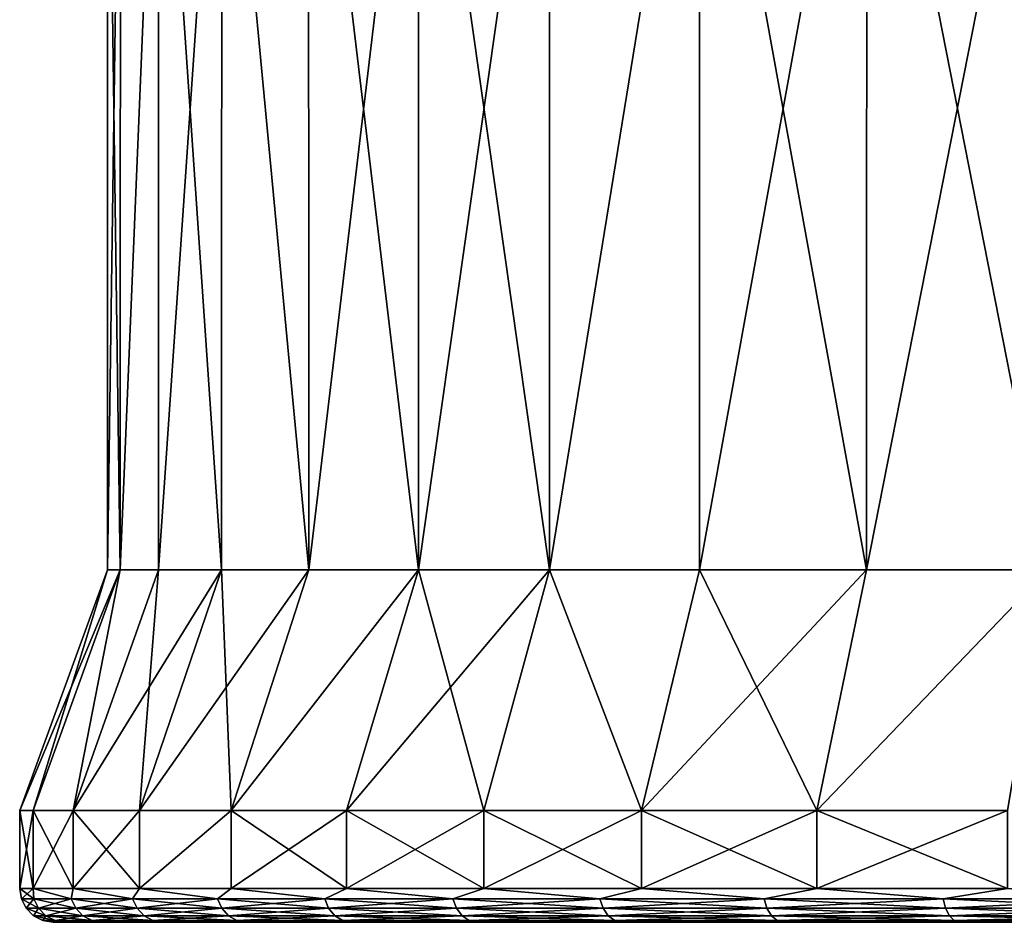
# Model space of a CAD drawing. Header units: metres. Extents: x -150 to 310, y -128 to 84.
# Tile 206 of 256: x 65.5 to 71.37, y 28.5 to 33.88. Entities that reach past the tile are written whole.
import ezdxf

# ---------------------------------------------------------------- set-up
doc = ezdxf.new("R2010")
doc.units = ezdxf.units.M
doc.layers.add('solid_26009703_SW0001', color=7, linetype='CONTINUOUS')

msp = doc.modelspace()

# ---------------------------------------------------------------- linework, layer by layer
at = {"layer": 'solid_26009703_SW0001'}
for points in [[(66.09993, 36.099998, -1.268385), (66.0989, 30.6, -1.262992), (66.022499, 30.6)], [(66.09993, 36.099998, -1.268385), (66.022499, 30.6), (66.022499, 36.099998)], [(66.0989, 30.6, 1.262992), (66.022499, 36.099998), (66.022499, 30.6)], [(66.09993, 36.099998, 1.268385), (66.022499, 36.099998), (66.0989, 30.6, 1.262992)], [(66.326736, 36.099998, -2.505994), (66.326973, 30.6, -2.507495), (66.0989, 30.6, -1.262992)], [(66.09993, 36.099998, -1.268385), (66.326736, 36.099998, -2.505994), (66.0989, 30.6, -1.262992)], [(66.326736, 36.099998, 2.505994), (66.0989, 30.6, 1.262992), (66.326973, 30.6, 2.507495)], [(66.326736, 36.099998, 2.505994), (66.09993, 36.099998, 1.268385), (66.0989, 30.6, 1.262992)], [(66.326736, 36.099998, -2.505994), (66.704155, 36.099998, -3.716635), (66.326973, 30.6, -2.507495)], [(66.326736, 36.099998, 2.505994), (66.326973, 30.6, 2.507495), (66.703354, 30.6, 3.715331)], [(66.704155, 36.099998, 3.716635), (66.326736, 36.099998, 2.505994), (66.703354, 30.6, 3.715331)], [(66.704155, 36.099998, -3.716635), (66.703354, 30.6, -3.715331), (66.326973, 30.6, -2.507495)], [(66.704155, 36.099998, -3.716635), (67.222595, 30.6, -4.869058), (66.703354, 30.6, -3.715331)], [(66.704155, 36.099998, 3.716635), (66.703354, 30.6, 3.715331), (67.222595, 30.6, 4.869058)], [(66.704155, 36.099998, -3.716635), (67.222321, 36.099998, -4.86781), (67.222595, 30.6, -4.869058)], [(67.222321, 36.099998, 4.86781), (66.704155, 36.099998, 3.716635), (67.222595, 30.6, 4.869058)], [(67.222321, 36.099998, -4.86781), (67.877968, 36.099998, -5.952891), (67.222595, 30.6, -4.869058)], [(67.222321, 36.099998, 4.86781), (67.222595, 30.6, 4.869058), (67.877197, 30.6, 5.951912)], [(67.877968, 36.099998, 5.952891), (67.222321, 36.099998, 4.86781), (67.877197, 30.6, 5.951912)], [(67.877968, 36.099998, -5.952891), (67.877197, 30.6, -5.951912), (67.222595, 30.6, -4.869058)], [(68.657623, 36.099998, -6.947329), (68.657524, 30.6, -6.947922), (67.877197, 30.6, -5.951912)], [(67.877968, 36.099998, -5.952891), (68.657623, 36.099998, -6.947329), (67.877197, 30.6, -5.951912)], [(67.877968, 36.099998, 5.952891), (67.877197, 30.6, 5.951912), (68.657524, 30.6, 6.947922)], [(68.657623, 36.099998, 6.947329), (67.877968, 36.099998, 5.952891), (68.657524, 30.6, 6.947922)], [(69.551727, 36.099998, -7.842151), (69.552177, 30.6, -7.842559), (68.657524, 30.6, -6.947922)], [(68.657623, 36.099998, -6.947329), (69.551727, 36.099998, -7.842151), (68.657524, 30.6, -6.947922)], [(69.551727, 36.099998, 7.842151), (68.657524, 30.6, 6.947922), (69.552177, 30.6, 7.842559)], [(69.551727, 36.099998, 7.842151), (68.657623, 36.099998, 6.947329), (68.657524, 30.6, 6.947922)], [(69.551727, 36.099998, -7.842151), (70.549065, 36.099998, -8.622966), (69.552177, 30.6, -7.842559)], [(69.551727, 36.099998, 7.842151), (69.552177, 30.6, 7.842559), (70.548096, 30.6, 8.622808)], [(70.549065, 36.099998, 8.622966), (69.551727, 36.099998, 7.842151), (70.548096, 30.6, 8.622808)], [(70.549065, 36.099998, -8.622966), (70.548096, 30.6, -8.622808), (69.552177, 30.6, -7.842559)], [(71.629585, 36.099998, -9.276491), (71.630775, 30.6, -9.277318), (70.548096, 30.6, -8.622808)], [(70.549065, 36.099998, -8.622966), (71.629585, 36.099998, -9.276491), (70.548096, 30.6, -8.622808)], [(70.549065, 36.099998, 8.622966), (70.548096, 30.6, 8.622808), (71.630775, 30.6, 9.277318)], [(71.629585, 36.099998, 9.276491), (70.549065, 36.099998, 8.622966), (71.630775, 30.6, 9.277318)], [(66.0989, 30.6, -1.262992), (65.580208, 29.164444, -1.325927), (65.5, 29.164444)], [(66.022499, 30.6), (65.5, 29.164444), (65.580208, 29.164444, 1.325927)], [(66.022499, 30.6), (66.0989, 30.6, -1.262992), (65.5, 29.164444)], [(66.0989, 30.6, -1.262992), (65.819641, 29.164444, -2.632482), (65.580208, 29.164444, -1.325927)], [(66.0989, 30.6, 1.262992), (65.580208, 29.164444, 1.325927), (65.819641, 29.164444, 2.632482)], [(66.0989, 30.6, 1.262992), (66.022499, 30.6), (65.580208, 29.164444, 1.325927)], [(66.703354, 30.6, -3.715331), (66.214806, 29.164444, -3.900604), (65.819641, 29.164444, -2.632482)], [(66.326973, 30.6, -2.507495), (66.703354, 30.6, -3.715331), (65.819641, 29.164444, -2.632482)], [(66.0989, 30.6, -1.262992), (66.326973, 30.6, -2.507495), (65.819641, 29.164444, -2.632482)], [(66.326973, 30.6, 2.507495), (65.819641, 29.164444, 2.632482), (66.214806, 29.164444, 3.900604)], [(66.326973, 30.6, 2.507495), (66.0989, 30.6, 1.262992), (65.819641, 29.164444, 2.632482)], [(67.222595, 30.6, -4.869058), (66.759972, 29.164444, -5.111927), (66.214806, 29.164444, -3.900604)], [(66.703354, 30.6, -3.715331), (67.222595, 30.6, -4.869058), (66.214806, 29.164444, -3.900604)], [(66.703354, 30.6, 3.715331), (66.214806, 29.164444, 3.900604), (66.759972, 29.164444, 5.111927)], [(66.703354, 30.6, 3.715331), (66.326973, 30.6, 2.507495), (66.214806, 29.164444, 3.900604)], [(67.222595, 30.6, 4.869058), (66.703354, 30.6, 3.715331), (66.759972, 29.164444, 5.111927)], [(67.877197, 30.6, -5.951912), (67.447205, 29.164444, -6.248756), (66.759972, 29.164444, -5.111927)], [(67.222595, 30.6, -4.869058), (67.877197, 30.6, -5.951912), (66.759972, 29.164444, -5.111927)], [(67.877197, 30.6, 5.951912), (66.759972, 29.164444, 5.111927), (67.447205, 29.164444, 6.248756)], [(67.877197, 30.6, 5.951912), (67.222595, 30.6, 4.869058), (66.759972, 29.164444, 5.111927)], [(68.657524, 30.6, -6.947922), (68.266373, 29.164444, -7.294337), (67.447205, 29.164444, -6.248756)], [(67.877197, 30.6, -5.951912), (68.657524, 30.6, -6.947922), (67.447205, 29.164444, -6.248756)], [(67.877197, 30.6, 5.951912), (67.447205, 29.164444, 6.248756), (68.266373, 29.164444, 7.294337)], [(68.657524, 30.6, 6.947922), (67.877197, 30.6, 5.951912), (68.266373, 29.164444, 7.294337)], [(68.657524, 30.6, -6.947922), (69.205574, 29.164444, -8.233554), (68.266373, 29.164444, -7.294337)], [(68.657524, 30.6, 6.947922), (68.266373, 29.164444, 7.294337), (69.205574, 29.164444, 8.233554)], [(68.657524, 30.6, -6.947922), (69.552177, 30.6, -7.842559), (69.205574, 29.164444, -8.233554)], [(69.552177, 30.6, 7.842559), (68.657524, 30.6, 6.947922), (69.205574, 29.164444, 8.233554)], [(70.548096, 30.6, -8.622808), (70.251312, 29.164444, -9.052838), (69.205574, 29.164444, -8.233554)], [(69.552177, 30.6, -7.842559), (70.548096, 30.6, -8.622808), (69.205574, 29.164444, -8.233554)], [(69.552177, 30.6, 7.842559), (69.205574, 29.164444, 8.233554), (70.251312, 29.164444, 9.052838)], [(70.548096, 30.6, 8.622808), (69.552177, 30.6, 7.842559), (70.251312, 29.164444, 9.052838)], [(71.630775, 30.6, -9.277318), (71.388107, 29.164444, -9.740047), (70.251312, 29.164444, -9.052838)], [(70.548096, 30.6, -8.622808), (71.630775, 30.6, -9.277318), (70.251312, 29.164444, -9.052838)], [(71.630775, 30.6, 9.277318), (70.251312, 29.164444, 9.052838), (71.388107, 29.164444, 9.740047)], [(71.630775, 30.6, 9.277318), (70.548096, 30.6, 8.622808), (70.251312, 29.164444, 9.052838)], [(65.5, 28.700001), (65.5, 29.164444), (65.580208, 29.164444, -1.325927)], [(65.5802, 28.700001, -1.325902), (65.5, 28.700001), (65.580208, 29.164444, -1.325927)], [(65.5802, 28.700001, 1.325902), (65.5, 29.164444), (65.5, 28.700001)], [(65.5802, 28.700001, 1.325902), (65.580208, 29.164444, 1.325927), (65.5, 29.164444)], [(65.5802, 28.700001, -1.325902), (65.580208, 29.164444, -1.325927), (65.819641, 29.164444, -2.632482)], [(65.819641, 28.700001, -2.632471), (65.5802, 28.700001, -1.325902), (65.819641, 29.164444, -2.632482)], [(65.5802, 28.700001, 1.325902), (65.819641, 28.700001, 2.632471), (65.580208, 29.164444, 1.325927)], [(65.819641, 28.700001, 2.632471), (65.819641, 29.164444, 2.632482), (65.580208, 29.164444, 1.325927)], [(65.819641, 28.700001, -2.632471), (65.819641, 29.164444, -2.632482), (66.214806, 29.164444, -3.900604)], [(66.214821, 28.700001, -3.900656), (65.819641, 28.700001, -2.632471), (66.214806, 29.164444, -3.900604)], [(66.214821, 28.700001, 3.900656), (66.214806, 29.164444, 3.900604), (65.819641, 29.164444, 2.632482)], [(65.819641, 28.700001, 2.632471), (66.214821, 28.700001, 3.900656), (65.819641, 29.164444, 2.632482)], [(66.214821, 28.700001, -3.900656), (66.214806, 29.164444, -3.900604), (66.759972, 29.164444, -5.111927)], [(66.214821, 28.700001, 3.900656), (66.759972, 29.164444, 5.111927), (66.214806, 29.164444, 3.900604)], [(66.759987, 28.700001, -5.111957), (66.214821, 28.700001, -3.900656), (66.759972, 29.164444, -5.111927)], [(66.214821, 28.700001, 3.900656), (66.759987, 28.700001, 5.111957), (66.759972, 29.164444, 5.111927)], [(66.759987, 28.700001, -5.111957), (66.759972, 29.164444, -5.111927), (67.447205, 29.164444, -6.248756)], [(67.447182, 28.700001, 6.248713), (67.447205, 29.164444, 6.248756), (66.759972, 29.164444, 5.111927)], [(66.759987, 28.700001, 5.111957), (67.447182, 28.700001, 6.248713), (66.759972, 29.164444, 5.111927)], [(67.447182, 28.700001, -6.248713), (66.759987, 28.700001, -5.111957), (67.447205, 29.164444, -6.248756)], [(67.447182, 28.700001, -6.248713), (67.447205, 29.164444, -6.248756), (68.266373, 29.164444, -7.294337)], [(68.26638, 28.700001, -7.29435), (67.447182, 28.700001, -6.248713), (68.266373, 29.164444, -7.294337)], [(67.447182, 28.700001, 6.248713), (68.26638, 28.700001, 7.29435), (67.447205, 29.164444, 6.248756)], [(68.26638, 28.700001, 7.29435), (68.266373, 29.164444, 7.294337), (67.447205, 29.164444, 6.248756)], [(68.26638, 28.700001, -7.29435), (68.266373, 29.164444, -7.294337), (69.205574, 29.164444, -8.233554)], [(69.20565, 28.700001, 8.233619), (69.205574, 29.164444, 8.233554), (68.266373, 29.164444, 7.294337)], [(68.26638, 28.700001, 7.29435), (69.20565, 28.700001, 8.233619), (68.266373, 29.164444, 7.294337)], [(69.20565, 28.700001, -8.233619), (68.26638, 28.700001, -7.29435), (69.205574, 29.164444, -8.233554)], [(69.20565, 28.700001, -8.233619), (69.205574, 29.164444, -8.233554), (70.251312, 29.164444, -9.052838)], [(70.251289, 28.700001, 9.052823), (70.251312, 29.164444, 9.052838), (69.205574, 29.164444, 8.233554)], [(69.20565, 28.700001, 8.233619), (70.251289, 28.700001, 9.052823), (69.205574, 29.164444, 8.233554)], [(70.251289, 28.700001, -9.052823), (69.20565, 28.700001, -8.233619), (70.251312, 29.164444, -9.052838)], [(70.251289, 28.700001, -9.052823), (70.251312, 29.164444, -9.052838), (71.388107, 29.164444, -9.740047)], [(71.388046, 28.700001, -9.740017), (70.251289, 28.700001, -9.052823), (71.388107, 29.164444, -9.740047)], [(70.251289, 28.700001, 9.052823), (71.388046, 28.700001, 9.740017), (70.251312, 29.164444, 9.052838)], [(71.388046, 28.700001, 9.740017), (71.388107, 29.164444, 9.740047), (70.251312, 29.164444, 9.052838)], [(65.509789, 28.638197), (65.5, 28.700001), (65.5802, 28.700001, -1.325902)], [(65.584099, 28.638197, 1.275886), (65.5802, 28.700001, 1.325902), (65.5, 28.700001)], [(65.584099, 28.638197, 1.275886), (65.5, 28.700001), (65.509789, 28.638197)], [(65.584099, 28.638197, -1.275886), (65.509789, 28.638197), (65.5802, 28.700001, -1.325902)], [(65.80603, 28.638197, -2.534517), (65.5802, 28.700001, -1.325902), (65.819641, 28.700001, -2.632471)], [(65.80603, 28.638197, -2.534517), (65.584099, 28.638197, -1.275886), (65.5802, 28.700001, -1.325902)], [(65.80603, 28.638197, 2.534517), (65.819641, 28.700001, 2.632471), (65.5802, 28.700001, 1.325902)], [(65.584099, 28.638197, 1.275886), (65.80603, 28.638197, 2.534517), (65.5802, 28.700001, 1.325902)], [(66.172577, 28.638197, -3.758874), (65.80603, 28.638197, -2.534517), (65.819641, 28.700001, -2.632471)], [(65.80603, 28.638197, 2.534517), (66.172577, 28.638197, 3.758874), (65.819641, 28.700001, 2.632471)], [(66.172577, 28.638197, -3.758874), (65.819641, 28.700001, -2.632471), (66.214821, 28.700001, -3.900656)], [(66.172577, 28.638197, 3.758874), (66.214821, 28.700001, 3.900656), (65.819641, 28.700001, 2.632471)], [(66.678787, 28.638197, -4.932398), (66.172577, 28.638197, -3.758874), (66.214821, 28.700001, -3.900656)], [(66.172577, 28.638197, 3.758874), (66.678787, 28.638197, 4.932398), (66.214821, 28.700001, 3.900656)], [(66.678787, 28.638197, -4.932398), (66.214821, 28.700001, -3.900656), (66.759987, 28.700001, -5.111957)], [(66.678787, 28.638197, 4.932398), (66.759987, 28.700001, 5.111957), (66.214821, 28.700001, 3.900656)], [(67.31781, 28.638197, -6.03922), (66.678787, 28.638197, -4.932398), (66.759987, 28.700001, -5.111957)], [(66.678787, 28.638197, 4.932398), (67.31781, 28.638197, 6.03922), (66.759987, 28.700001, 5.111957)], [(67.31781, 28.638197, -6.03922), (66.759987, 28.700001, -5.111957), (67.447182, 28.700001, -6.248713)], [(67.31781, 28.638197, 6.03922), (67.447182, 28.700001, 6.248713), (66.759987, 28.700001, 5.111957)], [(68.081009, 28.638197, -7.064372), (67.31781, 28.638197, -6.03922), (67.447182, 28.700001, -6.248713)], [(67.31781, 28.638197, 6.03922), (68.081009, 28.638197, 7.064372), (67.447182, 28.700001, 6.248713)], [(68.081009, 28.638197, -7.064372), (67.447182, 28.700001, -6.248713), (68.26638, 28.700001, -7.29435)], [(68.081009, 28.638197, 7.064372), (68.26638, 28.700001, 7.29435), (67.447182, 28.700001, 6.248713)], [(68.958061, 28.638197, -7.99399), (68.081009, 28.638197, -7.064372), (68.26638, 28.700001, -7.29435)], [(68.081009, 28.638197, 7.064372), (68.958061, 28.638197, 7.99399), (68.26638, 28.700001, 7.29435)], [(68.958061, 28.638197, -7.99399), (68.26638, 28.700001, -7.29435), (69.20565, 28.700001, -8.233619)], [(68.958061, 28.638197, 7.99399), (69.20565, 28.700001, 8.233619), (68.26638, 28.700001, 7.29435)], [(69.937103, 28.638197, -8.815503), (68.958061, 28.638197, -7.99399), (69.20565, 28.700001, -8.233619)], [(68.958061, 28.638197, 7.99399), (69.937103, 28.638197, 8.815503), (69.20565, 28.700001, 8.233619)], [(69.937103, 28.638197, -8.815503), (69.20565, 28.700001, -8.233619), (70.251289, 28.700001, -9.052823)], [(69.937103, 28.638197, 8.815503), (70.251289, 28.700001, 9.052823), (69.20565, 28.700001, 8.233619)], [(71.004898, 28.638197, -9.517802), (69.937103, 28.638197, -8.815503), (70.251289, 28.700001, -9.052823)], [(69.937103, 28.638197, 8.815503), (71.004898, 28.638197, 9.517802), (70.251289, 28.700001, 9.052823)], [(71.004898, 28.638197, -9.517802), (70.251289, 28.700001, -9.052823), (71.388046, 28.700001, -9.740017)], [(71.004898, 28.638197, 9.517802), (71.388046, 28.700001, 9.740017), (70.251289, 28.700001, 9.052823)], [(72.147003, 28.638197, -10.091389), (71.004898, 28.638197, -9.517802), (71.388046, 28.700001, -9.740017)], [(71.004898, 28.638197, 9.517802), (72.147003, 28.638197, 10.091389), (71.388046, 28.700001, 9.740017)], [(65.538231, 28.582392), (65.509789, 28.638197), (65.584099, 28.638197, -1.275886)], [(65.61235, 28.582392, 1.272583), (65.509789, 28.638197), (65.538231, 28.582392)], [(65.61235, 28.582392, 1.272583), (65.584099, 28.638197, 1.275886), (65.509789, 28.638197)], [(65.61235, 28.582392, -1.272583), (65.538231, 28.582392), (65.584099, 28.638197, -1.275886)], [(65.582542, 28.538122), (65.538231, 28.582392), (65.61235, 28.582392, -1.272583)], [(65.656364, 28.538122, 1.267439), (65.538231, 28.582392), (65.582542, 28.538122)], [(65.656364, 28.538122, 1.267439), (65.61235, 28.582392, 1.272583), (65.538231, 28.582392)], [(65.656364, 28.538122, -1.267439), (65.582542, 28.538122), (65.61235, 28.582392, -1.272583)], [(65.61235, 28.582392, -1.272583), (65.584099, 28.638197, -1.275886), (65.80603, 28.638197, -2.534517)], [(65.83371, 28.582392, 2.527957), (65.80603, 28.638197, 2.534517), (65.584099, 28.638197, 1.275886)], [(65.61235, 28.582392, 1.272583), (65.83371, 28.582392, 2.527957), (65.584099, 28.638197, 1.275886)], [(65.83371, 28.582392, -2.527957), (65.61235, 28.582392, -1.272583), (65.80603, 28.638197, -2.534517)], [(65.656364, 28.538122, -1.267439), (65.61235, 28.582392, -1.272583), (65.83371, 28.582392, -2.527957)], [(65.876823, 28.538122, 2.517739), (65.83371, 28.582392, 2.527957), (65.61235, 28.582392, 1.272583)], [(65.656364, 28.538122, 1.267439), (65.876823, 28.538122, 2.517739), (65.61235, 28.582392, 1.272583)], [(65.876823, 28.538122, -2.517739), (65.656364, 28.538122, -1.267439), (65.83371, 28.582392, -2.527957)], [(65.83371, 28.582392, -2.527957), (65.80603, 28.638197, -2.534517), (66.172577, 28.638197, -3.758874)], [(66.19931, 28.582392, 3.749145), (66.172577, 28.638197, 3.758874), (65.80603, 28.638197, 2.534517)], [(65.83371, 28.582392, 2.527957), (66.19931, 28.582392, 3.749145), (65.80603, 28.638197, 2.534517)], [(66.19931, 28.582392, -3.749145), (65.83371, 28.582392, -2.527957), (66.172577, 28.638197, -3.758874)], [(65.876823, 28.538122, -2.517739), (65.83371, 28.582392, -2.527957), (66.19931, 28.582392, -3.749145)], [(66.240952, 28.538122, 3.73399), (66.19931, 28.582392, 3.749145), (65.83371, 28.582392, 2.527957)], [(65.876823, 28.538122, 2.517739), (66.240952, 28.538122, 3.73399), (65.83371, 28.582392, 2.527957)], [(66.240952, 28.538122, -3.73399), (65.876823, 28.538122, -2.517739), (66.19931, 28.582392, -3.749145)], [(66.19931, 28.582392, -3.749145), (66.172577, 28.638197, -3.758874), (66.678787, 28.638197, -4.932398)], [(66.704208, 28.582392, 4.919632), (66.678787, 28.638197, 4.932398), (66.172577, 28.638197, 3.758874)], [(66.19931, 28.582392, 3.749145), (66.704208, 28.582392, 4.919632), (66.172577, 28.638197, 3.758874)], [(66.704208, 28.582392, -4.919632), (66.19931, 28.582392, -3.749145), (66.678787, 28.638197, -4.932398)], [(66.240952, 28.538122, -3.73399), (66.19931, 28.582392, -3.749145), (66.704208, 28.582392, -4.919632)], [(66.743805, 28.538122, 4.899745), (66.704208, 28.582392, 4.919632), (66.19931, 28.582392, 3.749145)], [(66.240952, 28.538122, 3.73399), (66.743805, 28.538122, 4.899745), (66.19931, 28.582392, 3.749145)], [(66.743805, 28.538122, -4.899745), (66.240952, 28.538122, -3.73399), (66.704208, 28.582392, -4.919632)], [(66.704208, 28.582392, -4.919632), (66.678787, 28.638197, -4.932398), (67.31781, 28.638197, -6.03922)], [(67.341576, 28.582392, 6.023589), (67.31781, 28.638197, 6.03922), (66.678787, 28.638197, 4.932398)], [(66.704208, 28.582392, 4.919632), (67.341576, 28.582392, 6.023589), (66.678787, 28.638197, 4.932398)], [(67.341576, 28.582392, -6.023589), (66.704208, 28.582392, -4.919632), (67.31781, 28.638197, -6.03922)], [(66.743805, 28.538122, -4.899745), (66.704208, 28.582392, -4.919632), (67.341576, 28.582392, -6.023589)], [(67.378601, 28.538122, 5.99924), (67.341576, 28.582392, 6.023589), (66.704208, 28.582392, 4.919632)], [(66.743805, 28.538122, 4.899745), (67.378601, 28.538122, 5.99924), (66.704208, 28.582392, 4.919632)], [(67.378601, 28.538122, -5.99924), (66.743805, 28.538122, -4.899745), (67.341576, 28.582392, -6.023589)], [(67.341576, 28.582392, -6.023589), (67.31781, 28.638197, -6.03922), (68.081009, 28.638197, -7.064372)], [(68.102798, 28.582392, 7.046088), (68.081009, 28.638197, 7.064372), (67.31781, 28.638197, 6.03922)], [(67.341576, 28.582392, 6.023589), (68.102798, 28.582392, 7.046088), (67.31781, 28.638197, 6.03922)], [(68.102798, 28.582392, -7.046088), (67.341576, 28.582392, -6.023589), (68.081009, 28.638197, -7.064372)], [(67.378601, 28.538122, -5.99924), (67.341576, 28.582392, -6.023589), (68.102798, 28.582392, -7.046088)], [(68.136742, 28.538122, 7.017605), (68.102798, 28.582392, 7.046088), (67.341576, 28.582392, 6.023589)], [(67.378601, 28.538122, 5.99924), (68.136742, 28.538122, 7.017605), (67.341576, 28.582392, 6.023589)], [(68.136742, 28.538122, -7.017605), (67.378601, 28.538122, -5.99924), (68.102798, 28.582392, -7.046088)], [(68.102798, 28.582392, -7.046088), (68.081009, 28.638197, -7.064372), (68.958061, 28.638197, -7.99399)], [(68.977577, 28.582392, 7.9733), (68.958061, 28.638197, 7.99399), (68.081009, 28.638197, 7.064372)], [(68.102798, 28.582392, 7.046088), (68.977577, 28.582392, 7.9733), (68.081009, 28.638197, 7.064372)], [(68.977577, 28.582392, -7.9733), (68.102798, 28.582392, -7.046088), (68.958061, 28.638197, -7.99399)], [(68.136742, 28.538122, -7.017605), (68.102798, 28.582392, -7.046088), (68.977577, 28.582392, -7.9733)], [(69.007988, 28.538122, 7.941069), (68.977577, 28.582392, 7.9733), (68.102798, 28.582392, 7.046088)], [(68.136742, 28.538122, 7.017605), (69.007988, 28.538122, 7.941069), (68.102798, 28.582392, 7.046088)], [(69.007988, 28.538122, -7.941069), (68.136742, 28.538122, -7.017605), (68.977577, 28.582392, -7.9733)], [(68.977577, 28.582392, -7.9733), (68.958061, 28.638197, -7.99399), (69.937103, 28.638197, -8.815503)], [(69.954086, 28.582392, 8.792687), (69.937103, 28.638197, 8.815503), (68.958061, 28.638197, 7.99399)], [(68.977577, 28.582392, 7.9733), (69.954086, 28.582392, 8.792687), (68.958061, 28.638197, 7.99399)], [(69.954086, 28.582392, -8.792687), (68.977577, 28.582392, -7.9733), (69.937103, 28.638197, -8.815503)], [(69.007988, 28.538122, -7.941069), (68.977577, 28.582392, -7.9733), (69.954086, 28.582392, -8.792687)], [(69.980545, 28.538122, 8.757144), (69.954086, 28.582392, 8.792687), (68.977577, 28.582392, 7.9733)], [(69.007988, 28.538122, 7.941069), (69.980545, 28.538122, 8.757144), (68.977577, 28.582392, 7.9733)], [(69.980545, 28.538122, -8.757144), (69.007988, 28.538122, -7.941069), (69.954086, 28.582392, -8.792687)], [(69.954086, 28.582392, -8.792687), (69.937103, 28.638197, -8.815503), (71.004898, 28.638197, -9.517802)], [(71.019119, 28.582392, 9.493168), (71.004898, 28.638197, 9.517802), (69.937103, 28.638197, 8.815503)], [(69.954086, 28.582392, 8.792687), (71.019119, 28.582392, 9.493168), (69.937103, 28.638197, 8.815503)], [(71.019119, 28.582392, -9.493168), (69.954086, 28.582392, -8.792687), (71.004898, 28.638197, -9.517802)], [(69.980545, 28.538122, -8.757144), (69.954086, 28.582392, -8.792687), (71.019119, 28.582392, -9.493168)], [(71.041275, 28.538122, 9.454794), (71.019119, 28.582392, 9.493168), (69.954086, 28.582392, 8.792687)], [(69.980545, 28.538122, 8.757144), (71.041275, 28.538122, 9.454794), (69.954086, 28.582392, 8.792687)], [(71.041275, 28.538122, -9.454794), (69.980545, 28.538122, -8.757144), (71.019119, 28.582392, -9.493168)], [(71.019119, 28.582392, -9.493168), (71.004898, 28.638197, -9.517802), (72.147003, 28.638197, -10.091389)], [(72.158264, 28.582392, 10.06527), (72.147003, 28.638197, 10.091389), (71.004898, 28.638197, 9.517802)], [(71.019119, 28.582392, 9.493168), (72.158264, 28.582392, 10.06527), (71.004898, 28.638197, 9.517802)], [(72.158264, 28.582392, -10.06527), (71.019119, 28.582392, -9.493168), (72.147003, 28.638197, -10.091389)], [(71.041275, 28.538122, -9.454794), (71.019119, 28.582392, -9.493168), (72.158264, 28.582392, -10.06527)], [(72.175819, 28.538122, 10.024584), (72.158264, 28.582392, 10.06527), (71.019119, 28.582392, 9.493168)], [(71.041275, 28.538122, 9.454794), (72.175819, 28.538122, 10.024584), (71.019119, 28.582392, 9.493168)], [(72.175819, 28.538122, -10.024584), (71.041275, 28.538122, -9.454794), (72.158264, 28.582392, -10.06527)], [(65.656364, 28.538122, -1.267439), (65.638374, 28.509731), (65.582542, 28.538122)], [(65.711815, 28.509731, 1.260958), (65.582542, 28.538122), (65.638374, 28.509731)], [(65.656364, 28.538122, 1.267439), (65.582542, 28.538122), (65.711815, 28.509731, 1.260958)], [(65.656364, 28.538122, -1.267439), (65.711815, 28.509731, -1.260958), (65.638374, 28.509731)], [(65.876823, 28.538122, -2.517739), (65.711815, 28.509731, -1.260958), (65.656364, 28.538122, -1.267439)], [(65.656364, 28.538122, 1.267439), (65.711815, 28.509731, 1.260958), (65.931152, 28.509731, 2.504863)], [(65.656364, 28.538122, 1.267439), (65.931152, 28.509731, 2.504863), (65.876823, 28.538122, 2.517739)], [(65.876823, 28.538122, -2.517739), (65.931152, 28.509731, -2.504863), (65.711815, 28.509731, -1.260958)], [(66.240952, 28.538122, -3.73399), (65.931152, 28.509731, -2.504863), (65.876823, 28.538122, -2.517739)], [(65.876823, 28.538122, 2.517739), (65.931152, 28.509731, 2.504863), (66.293411, 28.509731, 3.714894)], [(65.876823, 28.538122, 2.517739), (66.293411, 28.509731, 3.714894), (66.240952, 28.538122, 3.73399)], [(66.240952, 28.538122, -3.73399), (66.293411, 28.509731, -3.714894), (65.931152, 28.509731, -2.504863)], [(66.743805, 28.538122, -4.899745), (66.293411, 28.509731, -3.714894), (66.240952, 28.538122, -3.73399)], [(66.240952, 28.538122, 3.73399), (66.293411, 28.509731, 3.714894), (66.793701, 28.509731, 4.874688)], [(66.240952, 28.538122, 3.73399), (66.793701, 28.509731, 4.874688), (66.743805, 28.538122, 4.899745)], [(66.743805, 28.538122, -4.899745), (66.793701, 28.509731, -4.874688), (66.293411, 28.509731, -3.714894)], [(67.378601, 28.538122, -5.99924), (66.793701, 28.509731, -4.874688), (66.743805, 28.538122, -4.899745)], [(66.743805, 28.538122, 4.899745), (66.793701, 28.509731, 4.874688), (67.425247, 28.509731, 5.96856)], [(66.743805, 28.538122, 4.899745), (67.425247, 28.509731, 5.96856), (67.378601, 28.538122, 5.99924)], [(67.378601, 28.538122, -5.99924), (67.425247, 28.509731, -5.96856), (66.793701, 28.509731, -4.874688)], [(68.136742, 28.538122, -7.017605), (67.425247, 28.509731, -5.96856), (67.378601, 28.538122, -5.99924)], [(67.378601, 28.538122, 5.99924), (67.425247, 28.509731, 5.96856), (68.179512, 28.509731, 6.981718)], [(67.378601, 28.538122, 5.99924), (68.179512, 28.509731, 6.981718), (68.136742, 28.538122, 7.017605)], [(68.136742, 28.538122, -7.017605), (68.179512, 28.509731, -6.981718), (67.425247, 28.509731, -5.96856)], [(69.007988, 28.538122, -7.941069), (68.179512, 28.509731, -6.981718), (68.136742, 28.538122, -7.017605)], [(68.136742, 28.538122, 7.017605), (68.179512, 28.509731, 6.981718), (69.046303, 28.509731, 7.900459)], [(68.136742, 28.538122, 7.017605), (69.046303, 28.509731, 7.900459), (69.007988, 28.538122, 7.941069)], [(69.007988, 28.538122, -7.941069), (69.046303, 28.509731, -7.900459), (68.179512, 28.509731, -6.981718)], [(69.980545, 28.538122, -8.757144), (69.046303, 28.509731, -7.900459), (69.007988, 28.538122, -7.941069)], [(69.007988, 28.538122, 7.941069), (69.046303, 28.509731, 7.900459), (70.013885, 28.509731, 8.71236)], [(69.007988, 28.538122, 7.941069), (70.013885, 28.509731, 8.71236), (69.980545, 28.538122, 8.757144)], [(69.980545, 28.538122, -8.757144), (70.013885, 28.509731, -8.71236), (69.046303, 28.509731, -7.900459)], [(71.041275, 28.538122, -9.454794), (70.013885, 28.509731, -8.71236), (69.980545, 28.538122, -8.757144)], [(69.980545, 28.538122, 8.757144), (70.013885, 28.509731, 8.71236), (71.069191, 28.509731, 9.406443)], [(69.980545, 28.538122, 8.757144), (71.069191, 28.509731, 9.406443), (71.041275, 28.538122, 9.454794)], [(71.041275, 28.538122, -9.454794), (71.069191, 28.509731, -9.406443), (70.013885, 28.509731, -8.71236)], [(72.175819, 28.538122, -10.024584), (71.069191, 28.509731, -9.406443), (71.041275, 28.538122, -9.454794)], [(71.041275, 28.538122, 9.454794), (71.069191, 28.509731, 9.406443), (72.197929, 28.509731, 9.973318)], [(71.041275, 28.538122, 9.454794), (72.197929, 28.509731, 9.973318), (72.175819, 28.538122, 10.024584)], [(72.175819, 28.538122, -10.024584), (72.197929, 28.509731, -9.973318), (71.069191, 28.509731, -9.406443)], [(65.638374, 28.509731), (65.699997, 28.5), (65.779808, 28.5, 1.307427)], [(65.638374, 28.509731), (65.711815, 28.509731, -1.260958), (65.699997, 28.5)], [(65.711815, 28.509731, 1.260958), (65.638374, 28.509731), (65.779808, 28.5, 1.307427)], [(65.711815, 28.509731, -1.260958), (65.779808, 28.5, -1.307427), (65.699997, 28.5)], [(65.931152, 28.509731, 2.504863), (65.711815, 28.509731, 1.260958), (65.779808, 28.5, 1.307427)], [(65.711815, 28.509731, -1.260958), (65.931152, 28.509731, -2.504863), (65.779808, 28.5, -1.307427)], [(65.931152, 28.509731, 2.504863), (65.779808, 28.5, 1.307427), (66.013596, 28.5, 2.583129)], [(65.931152, 28.509731, -2.504863), (66.013596, 28.5, -2.583129), (65.779808, 28.5, -1.307427)], [(66.293411, 28.509731, 3.714894), (65.931152, 28.509731, 2.504863), (66.013596, 28.5, 2.583129)], [(65.931152, 28.509731, -2.504863), (66.293411, 28.509731, -3.714894), (66.013596, 28.5, -2.583129)], [(66.293411, 28.509731, 3.714894), (66.013596, 28.5, 2.583129), (66.402641, 28.5, 3.831034)], [(66.293411, 28.509731, -3.714894), (66.402641, 28.5, -3.831034), (66.013596, 28.5, -2.583129)], [(66.793701, 28.509731, 4.874688), (66.293411, 28.509731, 3.714894), (66.402641, 28.5, 3.831034)], [(66.293411, 28.509731, -3.714894), (66.793701, 28.509731, -4.874688), (66.402641, 28.5, -3.831034)], [(66.793701, 28.509731, 4.874688), (66.402641, 28.5, 3.831034), (66.936752, 28.5, 5.017643)], [(66.793701, 28.509731, -4.874688), (66.936752, 28.5, -5.017643), (66.402641, 28.5, -3.831034)], [(67.425247, 28.509731, 5.96856), (66.793701, 28.509731, 4.874688), (66.936752, 28.5, 5.017643)], [(66.793701, 28.509731, -4.874688), (67.425247, 28.509731, -5.96856), (66.936752, 28.5, -5.017643)], [(67.425247, 28.509731, 5.96856), (66.936752, 28.5, 5.017643), (67.612579, 28.5, 6.136122)], [(67.425247, 28.509731, -5.96856), (67.612579, 28.5, -6.136122), (66.936752, 28.5, -5.017643)], [(68.179512, 28.509731, 6.981718), (67.425247, 28.509731, 5.96856), (67.612579, 28.5, 6.136122)], [(67.425247, 28.509731, -5.96856), (68.179512, 28.509731, -6.981718), (67.612579, 28.5, -6.136122)], [(68.179512, 28.509731, 6.981718), (67.612579, 28.5, 6.136122), (68.416229, 28.5, 7.161169)], [(68.179512, 28.509731, -6.981718), (68.416229, 28.5, -7.161169), (67.612579, 28.5, -6.136122)], [(69.046303, 28.509731, 7.900459), (68.179512, 28.509731, 6.981718), (68.416229, 28.5, 7.161169)], [(68.179512, 28.509731, -6.981718), (69.046303, 28.509731, -7.900459), (68.416229, 28.5, -7.161169)], [(69.046303, 28.509731, 7.900459), (68.416229, 28.5, 7.161169), (69.33786, 28.5, 8.083534)], [(69.046303, 28.509731, -7.900459), (69.33786, 28.5, -8.083534), (68.416229, 28.5, -7.161169)], [(70.013885, 28.509731, 8.71236), (69.046303, 28.509731, 7.900459), (69.33786, 28.5, 8.083534)], [(69.046303, 28.509731, -7.900459), (70.013885, 28.509731, -8.71236), (69.33786, 28.5, -8.083534)], [(70.013885, 28.509731, 8.71236), (69.33786, 28.5, 8.083534), (70.365891, 28.5, 8.888383)], [(70.013885, 28.509731, -8.71236), (70.365891, 28.5, -8.888383), (69.33786, 28.5, -8.083534)], [(71.069191, 28.509731, 9.406443), (70.013885, 28.509731, 8.71236), (70.365891, 28.5, 8.888383)], [(70.013885, 28.509731, -8.71236), (71.069191, 28.509731, -9.406443), (70.365891, 28.5, -8.888383)], [(71.069191, 28.509731, 9.406443), (70.365891, 28.5, 8.888383), (71.479675, 28.5, 9.562023)], [(71.069191, 28.509731, -9.406443), (71.479675, 28.5, -9.562023), (70.365891, 28.5, -8.888383)], [(72.197929, 28.509731, 9.973318), (71.069191, 28.509731, 9.406443), (71.479675, 28.5, 9.562023)], [(71.069191, 28.509731, -9.406443), (72.197929, 28.509731, -9.973318), (71.479675, 28.5, -9.562023)]]:
    msp.add_3dface(points, dxfattribs=at)

doc.saveas('drawing.dxf')
